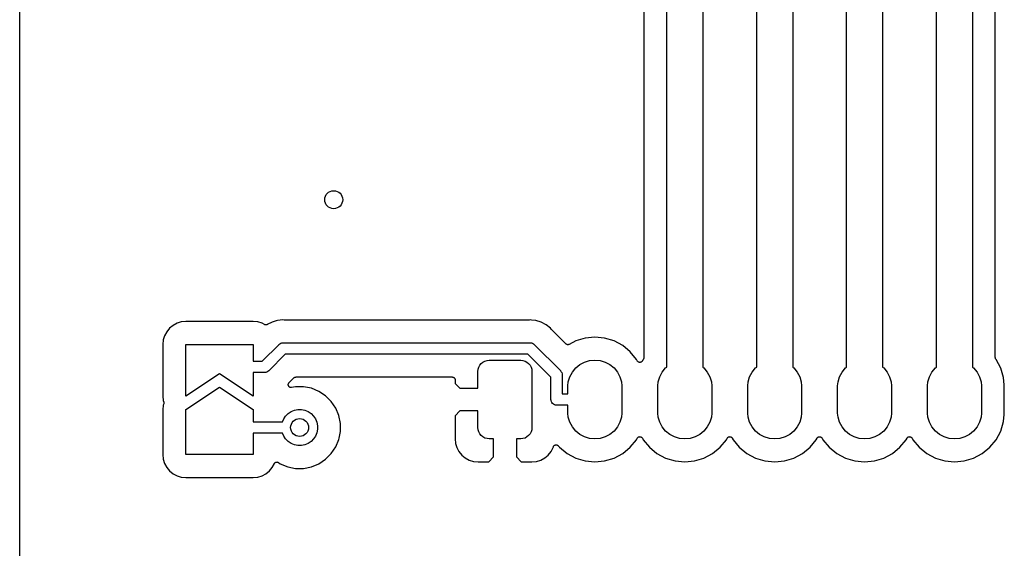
# Model space of a CAD drawing. Extents: x 1 to 139, y -76 to -1.
# Tile 18 of 51: x 1 to 23, y -49 to -37. Entities that reach past the tile are written whole.
import ezdxf

# ---------------------------------------------------------------- set-up
doc = ezdxf.new("R2010")
doc.units = 0
doc.header["$MEASUREMENT"] = 0
doc.layers.add('BLACK', color=7, linetype='CONTINUOUS')

msp = doc.modelspace()

# ---------------------------------------------------------------- linework, layer by layer
at = {"layer": 'BLACK', "linetype": 'CONTINUOUS'}
for p, q in [((0.635, -56.8778), (0.635, -6.16231)), ((15.03, -44.9971), (15.03, -31.2029)), ((15.83, -31.2029), (15.83, -44.9971)), ((17.03, -44.9971), (17.03, -31.2029)), ((17.83, -31.2029), (17.83, -44.9971)), ((19.03, -44.9971), (19.03, -31.2029)), ((19.83, -31.2029), (19.83, -44.9971)), ((21.03, -44.9971), (21.03, -31.2029)), ((21.83, -31.2029), (21.83, -44.9971)), ((14.522, -31.4179), (14.522, -44.7821)), ((22.338, -44.7821), (22.338, -31.4179)), ((4.13466, -44.0234), (4.0464, -44.0706)), ((4.23042, -43.9943), (4.13466, -44.0234)), ((4.33312, -43.9842), (4.23042, -43.9943)), ((5.82688, -43.9842), (4.33312, -43.9842)), ((5.92958, -43.9943), (5.82688, -43.9842)), ((6.02535, -44.0234), (5.92958, -43.9943)), ((6.08317, -44.0543), (6.02535, -44.0234)), ((6.24809, -43.9982), (6.14304, -44.0543)), ((6.34284, -43.9694), (6.24809, -43.9982)), ((6.36741, -43.962), (6.34284, -43.9694)), ((6.34284, -43.9694), (6.34284, -43.9694)), ((6.4915, -43.9497), (6.36741, -43.962)), ((6.51949, -43.9525), (6.4915, -43.9497)), ((6.52217, -43.9525), (6.51949, -43.9525)), ((6.52483, -43.9528), (6.52217, -43.9525)), ((6.52571, -43.9528), (6.52483, -43.9528)), ((11.959, -43.9528), (6.52571, -43.9528)), ((11.9616, -43.9525), (11.959, -43.9528)), ((11.9643, -43.9526), (11.9616, -43.9525)), ((11.9652, -43.9525), (11.9643, -43.9526)), ((11.9932, -43.9497), (11.9652, -43.9525)), ((12.0212, -43.9525), (11.9932, -43.9497)), ((12.1173, -43.962), (12.0212, -43.9525)), ((12.2366, -43.9982), (12.1173, -43.962)), ((12.3466, -44.0569), (12.2366, -43.9982)), ((3.90557, -44.2114), (3.8584, -44.2997)), ((3.96905, -44.1341), (3.90557, -44.2114)), ((4.0464, -44.0706), (3.96905, -44.1341)), ((6.08861, -44.0566), (6.08317, -44.0543)), ((6.09403, -44.0589), (6.08861, -44.0566)), ((6.09434, -44.0589), (6.09403, -44.0589)), ((6.09462, -44.0591), (6.09434, -44.0589)), ((6.10035, -44.0602), (6.09462, -44.0591)), ((6.10616, -44.0614), (6.10035, -44.0602)), ((6.10647, -44.0614), (6.10616, -44.0614)), ((6.10677, -44.0615), (6.10647, -44.0614)), ((6.11259, -44.0615), (6.10677, -44.0615)), ((6.11855, -44.0616), (6.11259, -44.0615)), ((6.11886, -44.0615), (6.11855, -44.0616)), ((6.11916, -44.0615), (6.11886, -44.0615)), ((6.12491, -44.0604), (6.11916, -44.0615)), ((6.13074, -44.0593), (6.12491, -44.0604)), ((6.13102, -44.0592), (6.13074, -44.0593)), ((6.13132, -44.0591), (6.13102, -44.0592)), ((6.13675, -44.0569), (6.13132, -44.0591)), ((6.14225, -44.0547), (6.13675, -44.0569)), ((6.14278, -44.0544), (6.14225, -44.0547)), ((6.14279, -44.0544), (6.14278, -44.0544)), ((6.1428, -44.0544), (6.14279, -44.0544)), ((6.14304, -44.0543), (6.1428, -44.0544)), ((12.443, -44.136), (12.3466, -44.0569)), ((12.4608, -44.1578), (12.443, -44.136)), ((12.4627, -44.1597), (12.4608, -44.1578)), ((12.4644, -44.1618), (12.4627, -44.1597)), ((12.465, -44.1624), (12.4644, -44.1618)), ((12.7849, -44.4823), (12.465, -44.1624)), ((3.82935, -44.3954), (3.81923, -44.4981)), ((3.8584, -44.2997), (3.82935, -44.3954)), ((6.44425, -44.4695), (6.467, -44.4626)), ((6.467, -44.4626), (6.48537, -44.4608)), ((6.48537, -44.4608), (6.48538, -44.4608)), ((6.48538, -44.4608), (6.4915, -44.4602)), ((6.4915, -44.4602), (6.49762, -44.4608)), ((6.49762, -44.4608), (11.9871, -44.4608)), ((11.9871, -44.4608), (11.9932, -44.4602)), ((11.9932, -44.4602), (11.9993, -44.4608)), ((11.9993, -44.4608), (11.9993, -44.4608)), ((11.9993, -44.4608), (12.0177, -44.4626)), ((12.0177, -44.4626), (12.0413, -44.4698)), ((13.0039, -44.4164), (12.8598, -44.4934)), ((13.2128, -44.353), (13.0039, -44.4164)), ((13.43, -44.3316), (13.2128, -44.353)), ((13.6472, -44.353), (13.43, -44.3316)), ((13.8561, -44.4164), (13.6472, -44.353)), ((14.0486, -44.5193), (13.8561, -44.4164)), ((3.81923, -44.4981), (3.81923, -45.6419)), ((4.33, -45.645), (4.33, -44.495)), ((4.33, -44.495), (5.83, -44.495)), ((5.83, -44.495), (5.83, -44.87)), ((6.03052, -44.87), (6.39878, -44.5017)), ((6.39878, -44.5017), (6.40268, -44.497)), ((6.40268, -44.497), (6.40744, -44.4931)), ((6.40744, -44.4931), (6.40745, -44.4931)), ((6.40745, -44.4931), (6.42172, -44.4814)), ((6.42172, -44.4814), (6.44343, -44.4698)), ((6.44343, -44.4698), (6.44425, -44.4695)), ((12.0413, -44.4698), (12.063, -44.4814)), ((12.063, -44.4814), (12.082, -44.497)), ((12.082, -44.497), (12.0859, -44.5018)), ((12.0859, -44.5018), (12.6618, -45.0776)), ((12.7871, -44.4841), (12.7849, -44.4823)), ((12.7891, -44.4862), (12.7871, -44.4841)), ((12.7919, -44.4881), (12.7891, -44.4862)), ((12.7945, -44.4902), (12.7919, -44.4881)), ((12.797, -44.4916), (12.7945, -44.4902)), ((12.7994, -44.4932), (12.797, -44.4916)), ((12.8025, -44.4945), (12.7994, -44.4932)), ((12.8054, -44.4961), (12.8025, -44.4945)), ((12.8082, -44.4969), (12.8054, -44.4961)), ((12.8108, -44.498), (12.8082, -44.4969)), ((12.8141, -44.4987), (12.8108, -44.498)), ((12.8173, -44.4997), (12.8141, -44.4987)), ((12.8201, -44.5), (12.8173, -44.4997)), ((12.8229, -44.5006), (12.8201, -44.5)), ((12.8263, -44.5006), (12.8229, -44.5006)), ((12.8296, -44.5009), (12.8263, -44.5006)), ((12.8325, -44.5007), (12.8296, -44.5009)), ((12.8353, -44.5007), (12.8325, -44.5007)), ((12.8386, -44.5001), (12.8353, -44.5007)), ((12.842, -44.4998), (12.8386, -44.5001)), ((12.8447, -44.499), (12.842, -44.4998)), ((12.8475, -44.4984), (12.8447, -44.499)), ((12.8506, -44.4972), (12.8475, -44.4984)), ((12.8538, -44.4962), (12.8506, -44.4972)), ((12.8563, -44.4949), (12.8538, -44.4962)), ((12.859, -44.4939), (12.8563, -44.4949)), ((12.8598, -44.4934), (12.859, -44.4939)), ((14.2173, -44.6577), (14.0486, -44.5193)), ((14.3557, -44.8264), (14.2173, -44.6577)), ((5.83, -44.87), (6.03052, -44.87)), ((6.54328, -44.7108), (6.17503, -45.079)), ((11.9414, -44.7108), (6.54328, -44.7108)), ((10.9032, -44.9182), (10.9411, -44.8871)), ((10.9411, -44.8871), (10.9843, -44.864)), ((10.9843, -44.864), (11.0312, -44.8498)), ((11.0312, -44.8498), (11.08, -44.845)), ((11.08, -44.845), (11.78, -44.845)), ((11.78, -44.845), (11.8288, -44.8498)), ((11.8288, -44.8498), (11.8757, -44.864)), ((11.8757, -44.864), (11.9189, -44.8871)), ((11.9189, -44.8871), (11.9568, -44.9182)), ((12.4527, -45.2221), (11.9414, -44.7108)), ((13.095, -44.9437), (13.1993, -44.888)), ((13.1993, -44.888), (13.3124, -44.8537)), ((13.3124, -44.8537), (13.43, -44.8421)), ((13.43, -44.8421), (13.5476, -44.8537)), ((13.5476, -44.8537), (13.6607, -44.888)), ((13.6607, -44.888), (13.765, -44.9437)), ((14.374, -44.8606), (14.3557, -44.8264)), ((14.3774, -44.8657), (14.374, -44.8606)), ((14.3807, -44.8707), (14.3774, -44.8657)), ((14.3808, -44.8708), (14.3807, -44.8707)), ((14.3809, -44.8709), (14.3808, -44.8708)), ((14.3853, -44.8754), (14.3809, -44.8709)), ((14.3894, -44.8795), (14.3853, -44.8754)), ((14.3895, -44.8796), (14.3894, -44.8795)), ((14.3896, -44.8797), (14.3895, -44.8796)), ((14.3947, -44.8831), (14.3896, -44.8797)), ((14.3997, -44.8865), (14.3947, -44.8831)), ((14.3998, -44.8865), (14.3997, -44.8865)), ((14.3999, -44.8866), (14.3998, -44.8865)), ((14.4055, -44.889), (14.3999, -44.8866)), ((14.4111, -44.8913), (14.4055, -44.889)), ((14.4112, -44.8913), (14.4111, -44.8913)), ((14.4114, -44.8914), (14.4112, -44.8913)), ((14.4173, -44.8926), (14.4114, -44.8914)), ((14.4232, -44.8938), (14.4173, -44.8926)), ((14.4234, -44.8938), (14.4232, -44.8938)), ((14.4235, -44.8939), (14.4234, -44.8938)), ((14.4296, -44.8939), (14.4235, -44.8939)), ((14.4356, -44.894), (14.4296, -44.8939)), ((14.4358, -44.8939), (14.4356, -44.894)), ((14.4359, -44.8939), (14.4358, -44.8939)), ((14.4418, -44.8928), (14.4359, -44.8939)), ((14.4478, -44.8917), (14.4418, -44.8928)), ((14.4479, -44.8916), (14.4478, -44.8917)), ((14.4481, -44.8916), (14.4479, -44.8916)), ((14.4537, -44.8893), (14.4481, -44.8916)), ((14.4593, -44.887), (14.4537, -44.8893)), ((14.4594, -44.887), (14.4593, -44.887)), ((14.4595, -44.8869), (14.4594, -44.887)), ((14.4646, -44.8836), (14.4595, -44.8869)), ((14.4697, -44.8803), (14.4646, -44.8836)), ((14.4698, -44.8802), (14.4697, -44.8803)), ((14.4699, -44.8801), (14.4698, -44.8802)), ((14.4743, -44.8758), (14.4699, -44.8801)), ((14.4786, -44.8716), (14.4743, -44.8758)), ((14.4787, -44.8714), (14.4786, -44.8715)), ((14.4786, -44.8715), (14.4786, -44.8716)), ((14.4822, -44.8663), (14.4787, -44.8714)), ((14.4856, -44.8614), (14.4822, -44.8663)), ((14.4857, -44.8612), (14.4856, -44.8614)), ((14.486, -44.8606), (14.4857, -44.8612)), ((14.4857, -44.8612), (14.4857, -44.8612)), ((14.4857, -44.8612), (14.4857, -44.8612)), ((14.5043, -44.8265), (14.486, -44.8606)), ((14.5076, -44.8224), (14.5043, -44.8265)), ((14.5091, -44.8201), (14.5076, -44.8224)), ((14.5109, -44.818), (14.5091, -44.8201)), ((14.5126, -44.815), (14.5109, -44.818)), ((14.5145, -44.8121), (14.5126, -44.815)), ((14.5155, -44.8096), (14.5145, -44.8121)), ((14.5169, -44.8071), (14.5155, -44.8096)), ((14.5179, -44.8039), (14.5169, -44.8071)), ((14.5192, -44.8007), (14.5179, -44.8039)), ((14.5198, -44.798), (14.5192, -44.8007)), ((14.5206, -44.7953), (14.5198, -44.798)), ((14.521, -44.7919), (14.5206, -44.7953)), ((14.5217, -44.7885), (14.521, -44.7919)), ((14.522, -44.783), (14.5217, -44.7858)), ((14.5217, -44.7858), (14.5217, -44.7885)), ((14.522, -44.7821), (14.522, -44.783)), ((22.3383, -44.7849), (22.338, -44.7821)), ((22.3382, -44.7876), (22.3383, -44.7849)), ((22.3389, -44.791), (22.3382, -44.7876)), ((22.3392, -44.7945), (22.3389, -44.791)), ((22.34, -44.7971), (22.3392, -44.7945)), ((22.3405, -44.7998), (22.34, -44.7971)), ((22.3418, -44.803), (22.3405, -44.7998)), ((22.3428, -44.8063), (22.3418, -44.803)), ((22.3441, -44.8088), (22.3428, -44.8063)), ((22.3451, -44.8113), (22.3441, -44.8088)), ((22.347, -44.8142), (22.3451, -44.8113)), ((22.3486, -44.8173), (22.347, -44.8142)), ((22.3504, -44.8194), (22.3486, -44.8173)), ((22.3519, -44.8217), (22.3504, -44.8194)), ((22.3524, -44.8224), (22.3519, -44.8217)), ((22.3557, -44.8265), (22.3524, -44.8224)), ((22.4586, -45.0189), (22.3557, -44.8265)), ((6.07618, -45.12), (5.83, -45.12)), ((5.83, -45.12), (5.83, -45.645)), ((6.0823, -45.1206), (6.07618, -45.12)), ((6.08842, -45.12), (6.0823, -45.1206)), ((6.08843, -45.12), (6.08842, -45.12)), ((6.1068, -45.1182), (6.08843, -45.12)), ((6.13037, -45.111), (6.1068, -45.1182)), ((6.15208, -45.0994), (6.13037, -45.111)), ((6.17111, -45.0838), (6.15208, -45.0994)), ((6.17503, -45.079), (6.17111, -45.0838)), ((10.83, -45.095), (10.8348, -45.0462)), ((10.83, -45.466), (10.83, -45.095)), ((10.8348, -45.0462), (10.849, -44.9993)), ((10.849, -44.9993), (10.8721, -44.9561)), ((10.8721, -44.9561), (10.9032, -44.9182)), ((11.9568, -44.9182), (11.9879, -44.9561)), ((11.9879, -44.9561), (12.011, -44.9993)), ((12.011, -44.9993), (12.0252, -45.0462)), ((12.0252, -45.0462), (12.03, -45.095)), ((12.03, -45.095), (12.03, -46.345)), ((12.6618, -45.0776), (12.6665, -45.0815)), ((12.6665, -45.0815), (12.6704, -45.0862)), ((12.6704, -45.0862), (12.6821, -45.1005)), ((12.6821, -45.1005), (12.6925, -45.12)), ((12.6925, -45.12), (12.6937, -45.1222)), ((12.873, -45.2143), (12.9287, -45.11)), ((12.9287, -45.11), (13.0037, -45.0187)), ((13.0037, -45.0187), (13.095, -44.9437)), ((13.765, -44.9437), (13.8563, -45.0187)), ((13.8563, -45.0187), (13.9313, -45.11)), ((13.9313, -45.11), (13.987, -45.2143)), ((14.873, -45.2143), (14.9287, -45.11)), ((14.9287, -45.11), (15.0037, -45.0187)), ((15.0037, -45.0187), (15.03, -44.9971)), ((15.83, -44.9971), (15.8563, -45.0187)), ((15.8563, -45.0187), (15.9313, -45.11)), ((15.9313, -45.11), (15.987, -45.2143)), ((16.873, -45.2143), (16.9287, -45.11)), ((16.9287, -45.11), (17.0037, -45.0187)), ((17.0037, -45.0187), (17.03, -44.9971)), ((17.83, -44.9971), (17.8563, -45.0187)), ((17.8563, -45.0187), (17.9313, -45.11)), ((17.9313, -45.11), (17.987, -45.2143)), ((18.873, -45.2143), (18.9287, -45.11)), ((18.9287, -45.11), (19.0037, -45.0187)), ((19.0037, -45.0187), (19.03, -44.9971)), ((19.83, -44.9971), (19.8563, -45.0187)), ((19.8563, -45.0187), (19.9313, -45.11)), ((19.9313, -45.11), (19.987, -45.2143)), ((20.873, -45.2143), (20.9287, -45.11)), ((20.9287, -45.11), (21.0037, -45.0187)), ((21.0037, -45.0187), (21.03, -44.9971)), ((21.83, -44.9971), (21.8563, -45.0187)), ((21.8563, -45.0187), (21.9313, -45.11)), ((21.9313, -45.11), (21.987, -45.2143)), ((22.522, -45.2278), (22.4586, -45.0189)), ((5.08, -45.145), (4.33, -45.645)), ((5.83, -45.645), (5.08, -45.145)), ((6.62772, -45.3448), (6.7351, -45.2374)), ((6.7351, -45.2374), (6.73525, -45.2372)), ((6.73525, -45.2372), (6.73525, -45.2372)), ((6.73525, -45.2372), (6.73526, -45.2372)), ((6.73526, -45.2372), (6.73573, -45.2368)), ((6.73573, -45.2368), (6.74034, -45.2331)), ((6.74034, -45.2331), (6.74486, -45.2294)), ((6.74486, -45.2294), (6.74515, -45.2293)), ((6.74515, -45.2293), (6.74541, -45.229)), ((6.74541, -45.229), (6.75061, -45.2264)), ((6.75061, -45.2264), (6.7558, -45.2236)), ((6.7558, -45.2236), (6.75612, -45.2235)), ((6.75612, -45.2235), (6.75642, -45.2233)), ((6.75642, -45.2233), (6.76205, -45.2217)), ((6.76205, -45.2217), (6.76767, -45.22)), ((6.76767, -45.22), (6.768, -45.22)), ((6.768, -45.22), (6.76832, -45.2199)), ((6.76832, -45.2199), (6.7742, -45.2194)), ((6.7742, -45.2194), (6.78, -45.2188)), ((6.78, -45.2188), (10.258, -45.2188)), ((10.258, -45.2188), (10.2589, -45.2188)), ((10.2589, -45.2188), (10.2647, -45.2195)), ((10.2647, -45.2195), (10.2704, -45.22)), ((10.2704, -45.22), (10.2708, -45.2201)), ((10.2708, -45.2201), (10.2712, -45.2202)), ((10.2712, -45.2202), (10.2767, -45.2219)), ((10.2767, -45.2219), (10.2823, -45.2236)), ((10.2823, -45.2236), (10.2826, -45.2238)), ((10.2826, -45.2238), (10.283, -45.2239)), ((10.283, -45.2239), (10.2881, -45.2267)), ((10.2881, -45.2267), (10.2932, -45.2295)), ((10.2932, -45.2295), (10.2935, -45.2297)), ((10.2935, -45.2297), (10.2938, -45.2299)), ((10.2938, -45.2299), (10.2983, -45.2336)), ((10.2983, -45.2336), (10.3028, -45.2373)), ((10.3028, -45.2373), (10.303, -45.2376)), ((10.303, -45.2376), (10.3033, -45.2379)), ((10.3033, -45.2379), (10.307, -45.2424)), ((10.307, -45.2424), (10.3107, -45.2469)), ((10.3107, -45.2469), (10.3109, -45.2472)), ((10.3109, -45.2472), (10.3111, -45.2475)), ((10.3111, -45.2475), (10.3138, -45.2527)), ((10.3138, -45.2527), (10.3166, -45.2578)), ((10.3166, -45.2578), (10.3167, -45.2582)), ((10.3167, -45.2582), (10.3168, -45.2585)), ((10.3168, -45.2585), (10.3185, -45.264)), ((10.3185, -45.264), (10.3202, -45.2696)), ((10.3202, -45.2696), (10.3202, -45.27)), ((10.3202, -45.27), (10.3203, -45.2704)), ((10.3203, -45.2704), (10.3209, -45.2762)), ((10.3209, -45.2762), (10.3215, -45.282)), ((10.3215, -45.282), (10.3219, -45.3602)), ((12.4527, -45.7139), (12.4527, -45.2221)), ((12.6937, -45.1222), (12.7009, -45.1458)), ((12.7009, -45.1458), (12.7027, -45.1642)), ((12.7027, -45.1642), (12.7027, -45.1642)), ((12.7027, -45.1642), (12.7033, -45.1703)), ((12.7033, -45.1703), (12.7027, -45.1764)), ((12.7027, -45.1764), (12.7027, -45.595)), ((12.83, -45.4155), (12.8387, -45.3274)), ((12.8387, -45.3274), (12.873, -45.2143)), ((13.987, -45.2143), (14.0213, -45.3274)), ((14.0213, -45.3274), (14.03, -45.4155)), ((14.83, -45.4155), (14.8387, -45.3274)), ((14.8387, -45.3274), (14.873, -45.2143)), ((15.987, -45.2143), (16.0213, -45.3274)), ((16.0213, -45.3274), (16.03, -45.4155)), ((16.83, -45.4155), (16.8387, -45.3274)), ((16.8387, -45.3274), (16.873, -45.2143)), ((17.987, -45.2143), (18.0213, -45.3274)), ((18.0213, -45.3274), (18.03, -45.4155)), ((18.83, -45.4155), (18.8387, -45.3274)), ((18.8387, -45.3274), (18.873, -45.2143)), ((19.987, -45.2143), (20.0213, -45.3274)), ((20.0213, -45.3274), (20.03, -45.4155)), ((20.83, -45.4155), (20.8387, -45.3274)), ((20.8387, -45.3274), (20.873, -45.2143)), ((21.987, -45.2143), (22.0213, -45.3274)), ((22.0213, -45.3274), (22.03, -45.4155)), ((22.538, -45.3906), (22.522, -45.2278)), ((4.33, -45.945), (5.08, -45.445)), ((5.08, -45.445), (5.83, -45.945)), ((6.60912, -45.3893), (6.60976, -45.3832)), ((6.60913, -45.3894), (6.60912, -45.3893)), ((6.60912, -45.3895), (6.60913, -45.3894)), ((6.60973, -45.3959), (6.60912, -45.3895)), ((6.61026, -45.4016), (6.60973, -45.3959)), ((6.60976, -45.3832), (6.61038, -45.3771)), ((6.61028, -45.4017), (6.61026, -45.4016)), ((6.61029, -45.4018), (6.61028, -45.4017)), ((6.61204, -45.4076), (6.61029, -45.4018)), ((6.61038, -45.3771), (6.6104, -45.377)), ((6.6104, -45.377), (6.61041, -45.377)), ((6.61041, -45.377), (6.61225, -45.371)), ((6.61377, -45.4135), (6.61204, -45.4076)), ((6.61225, -45.371), (6.614, -45.3653)), ((6.61381, -45.4136), (6.61377, -45.4135)), ((6.61383, -45.4137), (6.61381, -45.4136)), ((6.61668, -45.4191), (6.61383, -45.4137)), ((6.614, -45.3653), (6.61404, -45.3652)), ((6.61404, -45.3652), (6.61406, -45.3651)), ((6.61406, -45.3651), (6.6169, -45.3599)), ((6.61952, -45.4245), (6.61668, -45.4191)), ((6.6169, -45.3599), (6.61985, -45.3544)), ((6.61957, -45.4246), (6.61952, -45.4245)), ((6.61961, -45.4246), (6.61957, -45.4246)), ((6.62334, -45.4292), (6.61961, -45.4246)), ((6.61985, -45.3544), (6.61991, -45.3543)), ((6.61991, -45.3543), (6.61995, -45.3542)), ((6.61995, -45.3542), (6.6237, -45.3497)), ((6.62729, -45.4341), (6.62334, -45.4292)), ((6.6237, -45.3497), (6.62772, -45.3448)), ((6.62736, -45.4342), (6.62729, -45.4341)), ((6.62741, -45.4343), (6.62736, -45.4342)), ((6.63201, -45.4381), (6.62741, -45.4343)), ((6.63679, -45.4421), (6.63201, -45.4381)), ((6.63687, -45.4421), (6.63679, -45.4421)), ((6.63693, -45.4422), (6.63687, -45.4421)), ((6.64228, -45.4451), (6.63693, -45.4422)), ((6.64766, -45.4481), (6.64228, -45.4451)), ((6.64774, -45.4481), (6.64766, -45.4481)), ((6.64781, -45.4481), (6.64774, -45.4481)), ((6.65362, -45.4499), (6.64781, -45.4481)), ((6.65947, -45.4518), (6.65362, -45.4499)), ((6.65956, -45.4518), (6.65947, -45.4518)), ((6.65964, -45.4518), (6.65956, -45.4518)), ((6.6659, -45.4525), (6.65964, -45.4518)), ((6.67179, -45.4532), (6.6659, -45.4525)), ((6.67187, -45.4532), (6.67179, -45.4532)), ((6.67196, -45.4532), (6.67187, -45.4532)), ((6.67813, -45.4526), (6.67196, -45.4532)), ((6.68414, -45.4521), (6.67813, -45.4526)), ((6.6843, -45.4521), (6.68414, -45.4521)), ((6.68431, -45.4521), (6.6843, -45.4521)), ((6.6843, -45.4521), (6.6843, -45.4521)), ((6.68501, -45.452), (6.68431, -45.4521)), ((6.77277, -45.4345), (6.68501, -45.452)), ((6.95163, -45.4345), (6.77277, -45.4345)), ((7.12706, -45.4694), (6.95163, -45.4345)), ((7.2923, -45.5378), (7.12706, -45.4694)), ((7.44102, -45.6372), (7.2923, -45.5378)), ((10.3219, -45.3602), (10.4277, -45.466)), ((10.4277, -45.466), (10.83, -45.466)), ((12.83, -45.595), (12.83, -45.4155)), ((14.03, -45.4155), (14.03, -46.0245)), ((14.83, -46.0245), (14.83, -45.4155)), ((16.03, -45.4155), (16.03, -46.0245)), ((16.83, -46.0245), (16.83, -45.4155)), ((18.03, -45.4155), (18.03, -46.0245)), ((18.83, -46.0245), (18.83, -45.4155)), ((20.03, -45.4155), (20.03, -46.0245)), ((20.83, -46.0245), (20.83, -45.4155)), ((22.03, -45.4155), (22.03, -46.0245)), ((22.538, -46.0494), (22.538, -45.3906)), ((3.81923, -45.6419), (3.82924, -45.744)), ((3.82924, -45.744), (3.83908, -45.7766)), ((3.83908, -45.7766), (3.83933, -45.7775)), ((7.56749, -45.7637), (7.44102, -45.6372)), ((7.66686, -45.9124), (7.56749, -45.7637)), ((12.4521, -45.72), (12.4527, -45.7139)), ((12.4545, -45.7445), (12.4521, -45.72)), ((12.4617, -45.7681), (12.4545, -45.7445)), ((12.4733, -45.7898), (12.4617, -45.7681)), ((12.7027, -45.595), (12.83, -45.595)), ((3.82935, -45.8454), (3.81923, -45.9481)), ((3.81923, -45.9481), (3.81923, -46.9419)), ((3.83906, -45.8134), (3.82935, -45.8454)), ((3.8402, -45.8077), (3.83906, -45.8134)), ((3.83933, -45.7775), (3.84037, -45.7831)), ((3.8414, -45.802), (3.8402, -45.8077)), ((3.84037, -45.7831), (3.8415, -45.7889)), ((3.84141, -45.8016), (3.8414, -45.802)), ((3.84148, -45.8012), (3.84141, -45.8016)), ((3.84149, -45.7954), (3.84148, -45.8012)), ((3.84157, -45.7896), (3.84149, -45.7954)), ((3.8415, -45.7889), (3.8415, -45.7893)), ((3.8415, -45.7893), (3.84157, -45.7896)), ((4.33, -46.945), (4.33, -45.945)), ((5.83, -45.945), (5.83, -46.2175)), ((6.60722, -46.0318), (6.67273, -45.988)), ((6.67273, -45.988), (6.74552, -45.9579)), ((6.74552, -45.9579), (6.8228, -45.9425)), ((6.8228, -45.9425), (6.9016, -45.9425)), ((6.9016, -45.9425), (6.97888, -45.9579)), ((6.97888, -45.9579), (7.05167, -45.988)), ((7.05167, -45.988), (7.11719, -46.0318)), ((7.73531, -46.0776), (7.66686, -45.9124)), ((10.4277, -45.974), (10.3219, -46.0798)), ((10.83, -45.974), (10.4277, -45.974)), ((10.83, -46.345), (10.83, -45.974)), ((12.4889, -45.8088), (12.4733, -45.7898)), ((12.5079, -45.8244), (12.4889, -45.8088)), ((12.5296, -45.836), (12.5079, -45.8244)), ((12.5532, -45.8432), (12.5296, -45.836)), ((12.5716, -45.845), (12.5532, -45.8432)), ((12.5777, -45.8456), (12.5716, -45.845)), ((12.5716, -45.845), (12.5716, -45.845)), ((12.5838, -45.845), (12.5777, -45.8456)), ((12.83, -45.845), (12.5838, -45.845)), ((12.83, -46.0245), (12.83, -45.845)), ((6.48102, -46.2175), (6.50772, -46.153)), ((6.50772, -46.153), (6.5515, -46.0875)), ((6.5515, -46.0875), (6.60722, -46.0318)), ((7.11719, -46.0318), (7.1729, -46.0875)), ((7.1729, -46.0875), (7.21667, -46.153)), ((7.21667, -46.153), (7.24683, -46.2258)), ((7.7702, -46.2531), (7.73531, -46.0776)), ((10.3219, -46.0798), (10.3193, -46.592)), ((12.8387, -46.1126), (12.83, -46.0245)), ((12.873, -46.2257), (12.8387, -46.1126)), ((14.0213, -46.1126), (13.987, -46.2257)), ((14.03, -46.0245), (14.0213, -46.1126)), ((14.8387, -46.1126), (14.83, -46.0245)), ((14.873, -46.2257), (14.8387, -46.1126)), ((16.0213, -46.1126), (15.987, -46.2257)), ((16.03, -46.0245), (16.0213, -46.1126)), ((16.8387, -46.1126), (16.83, -46.0245)), ((16.873, -46.2257), (16.8387, -46.1126)), ((18.0213, -46.1126), (17.987, -46.2257)), ((18.03, -46.0245), (18.0213, -46.1126)), ((18.8387, -46.1126), (18.83, -46.0245)), ((18.873, -46.2257), (18.8387, -46.1126)), ((20.0213, -46.1126), (19.987, -46.2257)), ((20.03, -46.0245), (20.0213, -46.1126)), ((20.8387, -46.1126), (20.83, -46.0245)), ((20.873, -46.2257), (20.8387, -46.1126)), ((22.0213, -46.1126), (21.987, -46.2257)), ((22.03, -46.0245), (22.0213, -46.1126)), ((22.4586, -46.4211), (22.522, -46.2122)), ((22.522, -46.2122), (22.538, -46.0494)), ((5.83, -46.2175), (6.48102, -46.2175)), ((7.24683, -46.2258), (7.2622, -46.3031)), ((7.2622, -46.3819), (7.24683, -46.4592)), ((7.2622, -46.3031), (7.2622, -46.3819)), ((7.74023, -46.5826), (7.7702, -46.4319)), ((7.7702, -46.4319), (7.7702, -46.2531)), ((10.8348, -46.3938), (10.83, -46.345)), ((10.849, -46.4407), (10.8348, -46.3938)), ((12.0252, -46.3938), (12.011, -46.4407)), ((12.03, -46.345), (12.0252, -46.3938)), ((12.9287, -46.33), (12.873, -46.2257)), ((13.0037, -46.4213), (12.9287, -46.33)), ((13.095, -46.4963), (13.0037, -46.4213)), ((13.8563, -46.4213), (13.765, -46.4963)), ((13.9313, -46.33), (13.8563, -46.4213)), ((13.987, -46.2257), (13.9313, -46.33)), ((14.9287, -46.33), (14.873, -46.2257)), ((15.0037, -46.4213), (14.9287, -46.33)), ((15.095, -46.4963), (15.0037, -46.4213)), ((15.8563, -46.4213), (15.765, -46.4963)), ((15.9313, -46.33), (15.8563, -46.4213)), ((15.987, -46.2257), (15.9313, -46.33)), ((16.9287, -46.33), (16.873, -46.2257)), ((17.0037, -46.4213), (16.9287, -46.33)), ((17.095, -46.4963), (17.0037, -46.4213)), ((17.8563, -46.4213), (17.765, -46.4963)), ((17.9313, -46.33), (17.8563, -46.4213)), ((17.987, -46.2257), (17.9313, -46.33)), ((18.9287, -46.33), (18.873, -46.2257)), ((19.0037, -46.4213), (18.9287, -46.33)), ((19.095, -46.4963), (19.0037, -46.4213)), ((19.8563, -46.4213), (19.765, -46.4963)), ((19.9313, -46.33), (19.8563, -46.4213)), ((19.987, -46.2257), (19.9313, -46.33)), ((20.9287, -46.33), (20.873, -46.2257)), ((21.0037, -46.4213), (20.9287, -46.33)), ((21.095, -46.4963), (21.0037, -46.4213)), ((21.8563, -46.4213), (21.765, -46.4963)), ((21.9313, -46.33), (21.8563, -46.4213)), ((21.987, -46.2257), (21.9313, -46.33)), ((22.3557, -46.6136), (22.4586, -46.4211)), ((6.48102, -46.4675), (5.83, -46.4675)), ((5.83, -46.4675), (5.83, -46.945)), ((6.50772, -46.532), (6.48102, -46.4675)), ((6.5515, -46.5975), (6.50772, -46.532)), ((6.60722, -46.6532), (6.5515, -46.5975)), ((6.67273, -46.697), (6.60722, -46.6532)), ((7.11719, -46.6532), (7.05167, -46.697)), ((7.1729, -46.5975), (7.11719, -46.6532)), ((7.21667, -46.532), (7.1729, -46.5975)), ((7.24683, -46.4592), (7.21667, -46.532)), ((7.66686, -46.7726), (7.73531, -46.6074)), ((7.73531, -46.6074), (7.74023, -46.5826)), ((7.74023, -46.5826), (7.74023, -46.5826)), ((10.3193, -46.592), (10.3293, -46.6946)), ((10.8721, -46.4839), (10.849, -46.4407)), ((10.9032, -46.5218), (10.8721, -46.4839)), ((10.9411, -46.5529), (10.9032, -46.5218)), ((10.9843, -46.576), (10.9411, -46.5529)), ((11.0312, -46.5902), (10.9843, -46.576)), ((11.08, -46.595), (11.0312, -46.5902)), ((11.176, -46.595), (11.08, -46.595)), ((11.176, -46.9973), (11.176, -46.595)), ((11.78, -46.595), (11.684, -46.595)), ((11.684, -46.595), (11.684, -46.9973)), ((11.8288, -46.5902), (11.78, -46.595)), ((11.8757, -46.576), (11.8288, -46.5902)), ((11.9189, -46.5529), (11.8757, -46.576)), ((11.9568, -46.5218), (11.9189, -46.5529)), ((11.9879, -46.4839), (11.9568, -46.5218)), ((12.011, -46.4407), (11.9879, -46.4839)), ((13.1993, -46.552), (13.095, -46.4963)), ((13.3124, -46.5863), (13.1993, -46.552)), ((13.43, -46.5979), (13.3124, -46.5863)), ((13.5476, -46.5863), (13.43, -46.5979)), ((13.6607, -46.552), (13.5476, -46.5863)), ((13.765, -46.4963), (13.6607, -46.552)), ((14.2173, -46.7823), (14.3557, -46.6136)), ((14.3557, -46.6136), (14.374, -46.5794)), ((14.374, -46.5794), (14.3743, -46.5788)), ((14.3743, -46.5788), (14.3744, -46.5786)), ((14.3743, -46.5788), (14.3743, -46.5788)), ((14.3743, -46.5788), (14.3743, -46.5788)), ((14.3744, -46.5786), (14.3778, -46.5737)), ((14.3778, -46.5737), (14.3813, -46.5686)), ((14.3813, -46.5686), (14.3814, -46.5685)), ((14.3814, -46.5684), (14.3857, -46.5643)), ((14.3814, -46.5685), (14.3814, -46.5684)), ((14.3857, -46.5643), (14.3901, -46.5599)), ((14.3901, -46.5599), (14.3902, -46.5598)), ((14.3902, -46.5598), (14.3903, -46.5597)), ((14.3903, -46.5597), (14.3954, -46.5564)), ((14.3954, -46.5564), (14.4005, -46.5531)), ((14.4005, -46.5531), (14.4006, -46.553)), ((14.4006, -46.553), (14.4007, -46.553)), ((14.4007, -46.553), (14.4064, -46.5507)), ((14.4064, -46.5507), (14.4119, -46.5484)), ((14.4119, -46.5484), (14.4121, -46.5484)), ((14.4121, -46.5484), (14.4122, -46.5483)), ((14.4122, -46.5483), (14.4181, -46.5472)), ((14.4181, -46.5472), (14.4241, -46.5461)), ((14.4241, -46.5461), (14.4242, -46.5461)), ((14.4242, -46.5461), (14.4244, -46.546)), ((14.4244, -46.546), (14.4303, -46.5461)), ((14.4303, -46.5461), (14.4365, -46.5461)), ((14.4365, -46.5461), (14.4366, -46.5462)), ((14.4366, -46.5462), (14.4368, -46.5462)), ((14.4368, -46.5462), (14.4425, -46.5473)), ((14.4425, -46.5473), (14.4486, -46.5486)), ((14.4486, -46.5486), (14.4488, -46.5486)), ((14.4488, -46.5486), (14.4489, -46.5487)), ((14.4489, -46.5487), (14.4543, -46.551)), ((14.4543, -46.551), (14.4601, -46.5534)), ((14.4601, -46.5534), (14.4602, -46.5535)), ((14.4602, -46.5535), (14.4603, -46.5535)), ((14.4603, -46.5535), (14.4652, -46.5568)), ((14.4652, -46.5568), (14.4704, -46.5603)), ((14.4704, -46.5603), (14.4705, -46.5604)), ((14.4705, -46.5604), (14.4706, -46.5605)), ((14.4706, -46.5605), (14.4747, -46.5646)), ((14.4747, -46.5646), (14.4791, -46.5691)), ((14.4791, -46.5691), (14.4792, -46.5692)), ((14.4792, -46.5692), (14.4793, -46.5693)), ((14.4793, -46.5693), (14.4825, -46.5742)), ((14.4825, -46.5742), (14.486, -46.5794)), ((14.486, -46.5794), (14.5043, -46.6136)), ((14.5043, -46.6136), (14.6427, -46.7823)), ((15.1993, -46.552), (15.095, -46.4963)), ((15.3124, -46.5863), (15.1993, -46.552)), ((15.43, -46.5979), (15.3124, -46.5863)), ((15.5476, -46.5863), (15.43, -46.5979)), ((15.6607, -46.552), (15.5476, -46.5863)), ((15.765, -46.4963), (15.6607, -46.552)), ((16.2173, -46.7823), (16.3557, -46.6136)), ((16.3557, -46.6136), (16.374, -46.5794)), ((16.374, -46.5794), (16.3743, -46.5788)), ((16.3743, -46.5788), (16.3744, -46.5786)), ((16.3743, -46.5788), (16.3743, -46.5788)), ((16.3743, -46.5788), (16.3743, -46.5788)), ((16.3744, -46.5786), (16.3778, -46.5737)), ((16.3778, -46.5737), (16.3813, -46.5686)), ((16.3813, -46.5686), (16.3814, -46.5685)), ((16.3814, -46.5684), (16.3857, -46.5643)), ((16.3814, -46.5685), (16.3814, -46.5684)), ((16.3857, -46.5643), (16.3901, -46.5599)), ((16.3901, -46.5599), (16.3902, -46.5598)), ((16.3902, -46.5598), (16.3903, -46.5597)), ((16.3903, -46.5597), (16.3954, -46.5564)), ((16.3954, -46.5564), (16.4005, -46.5531)), ((16.4005, -46.5531), (16.4006, -46.553)), ((16.4006, -46.553), (16.4007, -46.553)), ((16.4007, -46.553), (16.4064, -46.5507)), ((16.4064, -46.5507), (16.4119, -46.5484)), ((16.4119, -46.5484), (16.4121, -46.5484)), ((16.4121, -46.5484), (16.4122, -46.5483)), ((16.4122, -46.5483), (16.4181, -46.5472)), ((16.4181, -46.5472), (16.4241, -46.5461)), ((16.4241, -46.5461), (16.4242, -46.5461)), ((16.4242, -46.5461), (16.4244, -46.546)), ((16.4244, -46.546), (16.4303, -46.5461)), ((16.4303, -46.5461), (16.4365, -46.5461)), ((16.4365, -46.5461), (16.4366, -46.5462)), ((16.4366, -46.5462), (16.4368, -46.5462)), ((16.4368, -46.5462), (16.4425, -46.5473)), ((16.4425, -46.5473), (16.4486, -46.5486)), ((16.4486, -46.5486), (16.4488, -46.5486)), ((16.4488, -46.5486), (16.4489, -46.5487)), ((16.4489, -46.5487), (16.4543, -46.551)), ((16.4543, -46.551), (16.4601, -46.5534)), ((16.4601, -46.5534), (16.4602, -46.5535)), ((16.4602, -46.5535), (16.4603, -46.5535)), ((16.4603, -46.5535), (16.4652, -46.5568)), ((16.4652, -46.5568), (16.4704, -46.5603)), ((16.4704, -46.5603), (16.4705, -46.5604)), ((16.4705, -46.5604), (16.4706, -46.5605)), ((16.4706, -46.5605), (16.4747, -46.5646)), ((16.4747, -46.5646), (16.4791, -46.5691)), ((16.4791, -46.5691), (16.4792, -46.5692)), ((16.4792, -46.5692), (16.4793, -46.5693)), ((16.4793, -46.5693), (16.4825, -46.5742)), ((16.4825, -46.5742), (16.486, -46.5794)), ((16.486, -46.5794), (16.5043, -46.6136)), ((16.5043, -46.6136), (16.6427, -46.7823)), ((17.1993, -46.552), (17.095, -46.4963)), ((17.3124, -46.5863), (17.1993, -46.552)), ((17.43, -46.5979), (17.3124, -46.5863)), ((17.5476, -46.5863), (17.43, -46.5979)), ((17.6607, -46.552), (17.5476, -46.5863)), ((17.765, -46.4963), (17.6607, -46.552)), ((18.2173, -46.7823), (18.3557, -46.6136)), ((18.3557, -46.6136), (18.374, -46.5794)), ((18.374, -46.5794), (18.3743, -46.5788)), ((18.3743, -46.5788), (18.3744, -46.5786)), ((18.3743, -46.5788), (18.3743, -46.5788)), ((18.3743, -46.5788), (18.3743, -46.5788)), ((18.3744, -46.5786), (18.3778, -46.5737)), ((18.3778, -46.5737), (18.3813, -46.5686)), ((18.3813, -46.5686), (18.3814, -46.5685)), ((18.3814, -46.5684), (18.3857, -46.5643)), ((18.3814, -46.5685), (18.3814, -46.5684)), ((18.3857, -46.5643), (18.3901, -46.5599)), ((18.3901, -46.5599), (18.3902, -46.5598)), ((18.3902, -46.5598), (18.3903, -46.5597)), ((18.3903, -46.5597), (18.3954, -46.5564)), ((18.3954, -46.5564), (18.4005, -46.5531)), ((18.4005, -46.5531), (18.4006, -46.553)), ((18.4006, -46.553), (18.4007, -46.553)), ((18.4007, -46.553), (18.4064, -46.5507)), ((18.4064, -46.5507), (18.4119, -46.5484)), ((18.4119, -46.5484), (18.4121, -46.5484)), ((18.4121, -46.5484), (18.4122, -46.5483)), ((18.4122, -46.5483), (18.4181, -46.5472)), ((18.4181, -46.5472), (18.4241, -46.5461)), ((18.4241, -46.5461), (18.4242, -46.5461)), ((18.4242, -46.5461), (18.4244, -46.546)), ((18.4244, -46.546), (18.4303, -46.5461)), ((18.4303, -46.5461), (18.4365, -46.5461)), ((18.4365, -46.5461), (18.4366, -46.5462)), ((18.4366, -46.5462), (18.4368, -46.5462)), ((18.4368, -46.5462), (18.4425, -46.5473)), ((18.4425, -46.5473), (18.4486, -46.5486)), ((18.4486, -46.5486), (18.4488, -46.5486)), ((18.4488, -46.5486), (18.4489, -46.5487)), ((18.4489, -46.5487), (18.4543, -46.551)), ((18.4543, -46.551), (18.4601, -46.5534)), ((18.4601, -46.5534), (18.4602, -46.5535)), ((18.4602, -46.5535), (18.4603, -46.5535)), ((18.4603, -46.5535), (18.4652, -46.5568)), ((18.4652, -46.5568), (18.4704, -46.5603)), ((18.4704, -46.5603), (18.4705, -46.5604)), ((18.4705, -46.5604), (18.4706, -46.5605)), ((18.4706, -46.5605), (18.4747, -46.5646)), ((18.4747, -46.5646), (18.4791, -46.5691)), ((18.4791, -46.5691), (18.4792, -46.5692)), ((18.4792, -46.5692), (18.4793, -46.5693)), ((18.4793, -46.5693), (18.4825, -46.5742)), ((18.4825, -46.5742), (18.486, -46.5794)), ((18.486, -46.5794), (18.5043, -46.6136)), ((18.5043, -46.6136), (18.6427, -46.7823)), ((19.1993, -46.552), (19.095, -46.4963)), ((19.3124, -46.5863), (19.1993, -46.552)), ((19.43, -46.5979), (19.3124, -46.5863)), ((19.5476, -46.5863), (19.43, -46.5979)), ((19.6607, -46.552), (19.5476, -46.5863)), ((19.765, -46.4963), (19.6607, -46.552)), ((20.2173, -46.7823), (20.3557, -46.6136)), ((20.3557, -46.6136), (20.374, -46.5794)), ((20.374, -46.5794), (20.3743, -46.5788)), ((20.3743, -46.5788), (20.3744, -46.5786)), ((20.3743, -46.5788), (20.3743, -46.5788)), ((20.3743, -46.5788), (20.3743, -46.5788)), ((20.3744, -46.5786), (20.3778, -46.5737)), ((20.3778, -46.5737), (20.3813, -46.5686)), ((20.3813, -46.5686), (20.3814, -46.5685)), ((20.3814, -46.5684), (20.3857, -46.5643)), ((20.3814, -46.5685), (20.3814, -46.5684)), ((20.3857, -46.5643), (20.3901, -46.5599)), ((20.3901, -46.5599), (20.3902, -46.5598)), ((20.3902, -46.5598), (20.3903, -46.5597)), ((20.3903, -46.5597), (20.3954, -46.5564)), ((20.3954, -46.5564), (20.4005, -46.5531)), ((20.4005, -46.5531), (20.4006, -46.553)), ((20.4006, -46.553), (20.4007, -46.553)), ((20.4007, -46.553), (20.4064, -46.5507)), ((20.4064, -46.5507), (20.4119, -46.5484)), ((20.4119, -46.5484), (20.4121, -46.5484)), ((20.4121, -46.5484), (20.4122, -46.5483)), ((20.4122, -46.5483), (20.4181, -46.5472)), ((20.4181, -46.5472), (20.4241, -46.5461)), ((20.4241, -46.5461), (20.4242, -46.5461)), ((20.4242, -46.5461), (20.4244, -46.546)), ((20.4244, -46.546), (20.4303, -46.5461)), ((20.4303, -46.5461), (20.4365, -46.5461)), ((20.4365, -46.5461), (20.4366, -46.5462)), ((20.4366, -46.5462), (20.4368, -46.5462)), ((20.4368, -46.5462), (20.4425, -46.5473)), ((20.4425, -46.5473), (20.4486, -46.5486)), ((20.4486, -46.5486), (20.4488, -46.5486)), ((20.4488, -46.5486), (20.4489, -46.5487)), ((20.4489, -46.5487), (20.4543, -46.551)), ((20.4543, -46.551), (20.4601, -46.5534)), ((20.4601, -46.5534), (20.4602, -46.5535)), ((20.4602, -46.5535), (20.4603, -46.5535)), ((20.4603, -46.5535), (20.4652, -46.5568)), ((20.4652, -46.5568), (20.4704, -46.5603)), ((20.4704, -46.5603), (20.4705, -46.5604)), ((20.4705, -46.5604), (20.4706, -46.5605)), ((20.4706, -46.5605), (20.4747, -46.5646)), ((20.4747, -46.5646), (20.4791, -46.5691)), ((20.4791, -46.5691), (20.4792, -46.5692)), ((20.4792, -46.5692), (20.4793, -46.5693)), ((20.4793, -46.5693), (20.4825, -46.5742)), ((20.4825, -46.5742), (20.486, -46.5794)), ((20.486, -46.5794), (20.5043, -46.6136)), ((20.5043, -46.6136), (20.6427, -46.7823)), ((21.1993, -46.552), (21.095, -46.4963)), ((21.3124, -46.5863), (21.1993, -46.552)), ((21.43, -46.5979), (21.3124, -46.5863)), ((21.5476, -46.5863), (21.43, -46.5979)), ((21.6607, -46.552), (21.5476, -46.5863)), ((21.765, -46.4963), (21.6607, -46.552)), ((22.2173, -46.7823), (22.3557, -46.6136)), ((6.74552, -46.7271), (6.67273, -46.697)), ((6.8228, -46.7425), (6.74552, -46.7271)), ((6.9016, -46.7425), (6.8228, -46.7425)), ((6.97888, -46.7271), (6.9016, -46.7425)), ((7.05167, -46.697), (6.97888, -46.7271)), ((7.56749, -46.9213), (7.66686, -46.7726)), ((10.3293, -46.6946), (10.3584, -46.7903)), ((10.3584, -46.7903), (10.4056, -46.8786)), ((12.4544, -46.8786), (12.5016, -46.7903)), ((12.5016, -46.7903), (12.507, -46.7726)), ((12.507, -46.7726), (12.5072, -46.772)), ((12.5072, -46.772), (12.5073, -46.7717)), ((12.5072, -46.772), (12.5072, -46.772)), ((12.5072, -46.772), (12.5072, -46.772)), ((12.5073, -46.7717), (12.5096, -46.7663)), ((12.5096, -46.7663), (12.512, -46.7606)), ((12.512, -46.7606), (12.5121, -46.7605)), ((12.5121, -46.7605), (12.5122, -46.7603)), ((12.5122, -46.7603), (12.5155, -46.7554)), ((12.5155, -46.7554), (12.519, -46.7503)), ((12.519, -46.7503), (12.5191, -46.7502)), ((12.5191, -46.7502), (12.5192, -46.7501)), ((12.5192, -46.7501), (12.5235, -46.7459)), ((12.5235, -46.7459), (12.5278, -46.7416)), ((12.5278, -46.7416), (12.5279, -46.7416)), ((12.5279, -46.7416), (12.528, -46.7415)), ((12.528, -46.7415), (12.5332, -46.7381)), ((12.5332, -46.7381), (12.5382, -46.7348)), ((12.5382, -46.7348), (12.5383, -46.7348)), ((12.5383, -46.7348), (12.5384, -46.7347)), ((12.5384, -46.7347), (12.5441, -46.7324)), ((12.5441, -46.7324), (12.5496, -46.7301)), ((12.5496, -46.7301), (12.5498, -46.7301)), ((12.5498, -46.7301), (12.5499, -46.7301)), ((12.5499, -46.7301), (12.5559, -46.7289)), ((12.5559, -46.7289), (12.5618, -46.7278)), ((12.5618, -46.7278), (12.562, -46.7278)), ((12.562, -46.7278), (12.5621, -46.7278)), ((12.5621, -46.7278), (12.5681, -46.7278)), ((12.5681, -46.7278), (12.5742, -46.7278)), ((12.5742, -46.7278), (12.5743, -46.7279)), ((12.5743, -46.7279), (12.5745, -46.7279)), ((12.5745, -46.7279), (12.5803, -46.7291)), ((12.5803, -46.7291), (12.5864, -46.7303)), ((12.5864, -46.7303), (12.5865, -46.7303)), ((12.5865, -46.7303), (12.5866, -46.7304)), ((12.5866, -46.7304), (12.5921, -46.7327)), ((12.5921, -46.7327), (12.5978, -46.7351)), ((12.5978, -46.7351), (12.5979, -46.7351)), ((12.5979, -46.7351), (12.598, -46.7352)), ((12.598, -46.7352), (12.6029, -46.7385)), ((12.6029, -46.7385), (12.6081, -46.7419)), ((12.6081, -46.7419), (12.6082, -46.7421)), ((12.6082, -46.7421), (12.6083, -46.7421)), ((12.6083, -46.7421), (12.6125, -46.7464)), ((12.6125, -46.7464), (12.6168, -46.7507)), ((12.6168, -46.7507), (12.6427, -46.7823)), ((12.6427, -46.7823), (12.8114, -46.9207)), ((14.0486, -46.9207), (14.2173, -46.7823)), ((14.6427, -46.7823), (14.8114, -46.9207)), ((16.0486, -46.9207), (16.2173, -46.7823)), ((16.6427, -46.7823), (16.8114, -46.9207)), ((18.0486, -46.9207), (18.2173, -46.7823)), ((18.6427, -46.7823), (18.8114, -46.9207)), ((20.0486, -46.9207), (20.2173, -46.7823)), ((20.6427, -46.7823), (20.8114, -46.9207)), ((22.0486, -46.9207), (22.2173, -46.7823)), ((3.81923, -46.9419), (3.82935, -47.0446)), ((3.82935, -47.0446), (3.8584, -47.1403)), ((5.83, -46.945), (4.33, -46.945)), ((7.2923, -47.1472), (7.44102, -47.0478)), ((7.44102, -47.0478), (7.56749, -46.9213)), ((10.4056, -46.8786), (10.4691, -46.9559)), ((10.4691, -46.9559), (10.5464, -47.0194)), ((10.5464, -47.0194), (10.6347, -47.0666)), ((10.6347, -47.0666), (10.7304, -47.0956)), ((11.0701, -47.1033), (11.176, -46.9973)), ((11.684, -46.9973), (11.7899, -47.1033)), ((12.1296, -47.0956), (12.2253, -47.0666)), ((12.2253, -47.0666), (12.3136, -47.0194)), ((12.3136, -47.0194), (12.3909, -46.9559)), ((12.3909, -46.9559), (12.4544, -46.8786)), ((12.8114, -46.9207), (13.0039, -47.0236)), ((13.0039, -47.0236), (13.2128, -47.087)), ((13.2128, -47.087), (13.43, -47.1084)), ((13.43, -47.1084), (13.6472, -47.087)), ((13.6472, -47.087), (13.8561, -47.0236)), ((13.8561, -47.0236), (14.0486, -46.9207)), ((14.8114, -46.9207), (15.0039, -47.0236)), ((15.0039, -47.0236), (15.2128, -47.087)), ((15.2128, -47.087), (15.43, -47.1084)), ((15.43, -47.1084), (15.6472, -47.087)), ((15.6472, -47.087), (15.8561, -47.0236)), ((15.8561, -47.0236), (16.0486, -46.9207)), ((16.8114, -46.9207), (17.0039, -47.0236)), ((17.0039, -47.0236), (17.2128, -47.087)), ((17.2128, -47.087), (17.43, -47.1084)), ((17.43, -47.1084), (17.6472, -47.087)), ((17.6472, -47.087), (17.8561, -47.0236)), ((17.8561, -47.0236), (18.0486, -46.9207)), ((18.8114, -46.9207), (19.0039, -47.0236)), ((19.0039, -47.0236), (19.2128, -47.087)), ((19.2128, -47.087), (19.43, -47.1084)), ((19.43, -47.1084), (19.6472, -47.087)), ((19.6472, -47.087), (19.8561, -47.0236)), ((19.8561, -47.0236), (20.0486, -46.9207)), ((20.8114, -46.9207), (21.0039, -47.0236)), ((21.0039, -47.0236), (21.2128, -47.087)), ((21.2128, -47.087), (21.43, -47.1084)), ((21.43, -47.1084), (21.6472, -47.087)), ((21.6472, -47.087), (21.8561, -47.0236)), ((21.8561, -47.0236), (22.0486, -46.9207)), ((3.8584, -47.1403), (3.90557, -47.2286)), ((3.90557, -47.2286), (3.96905, -47.3059)), ((3.96905, -47.3059), (4.0464, -47.3694)), ((6.1136, -47.3694), (6.19095, -47.3059)), ((6.19095, -47.3059), (6.25443, -47.2286)), ((6.25443, -47.2286), (6.30023, -47.1429)), ((6.30023, -47.1429), (6.30066, -47.1421)), ((6.30066, -47.1421), (6.3023, -47.1397)), ((6.3023, -47.1397), (6.30368, -47.1372)), ((6.30368, -47.1372), (6.3058, -47.1347)), ((6.3058, -47.1347), (6.30768, -47.1319)), ((6.30768, -47.1319), (6.30976, -47.1299)), ((6.30976, -47.1299), (6.31161, -47.1277)), ((6.31161, -47.1277), (6.31418, -47.1256)), ((6.31418, -47.1256), (6.31655, -47.1233)), ((6.31655, -47.1233), (6.31898, -47.1217)), ((6.31898, -47.1217), (6.32123, -47.1199)), ((6.32123, -47.1199), (6.32417, -47.1183)), ((6.32417, -47.1183), (6.32694, -47.1165)), ((6.32694, -47.1165), (6.32962, -47.1154)), ((6.32962, -47.1154), (6.33219, -47.1141)), ((6.33219, -47.1141), (6.33537, -47.1131)), ((6.33537, -47.1131), (6.33844, -47.1119)), ((6.33844, -47.1119), (6.34128, -47.1113)), ((6.34128, -47.1113), (6.34406, -47.1105)), ((6.34406, -47.1105), (6.34736, -47.1102)), ((6.34736, -47.1102), (6.35062, -47.1096)), ((6.35062, -47.1096), (6.35352, -47.1096)), ((6.35352, -47.1096), (6.3564, -47.1093)), ((6.3564, -47.1093), (6.35969, -47.1097)), ((6.35969, -47.1097), (6.36301, -47.1097)), ((6.36301, -47.1097), (6.36585, -47.1103)), ((6.36585, -47.1103), (6.36873, -47.1106)), ((6.36873, -47.1106), (6.3719, -47.1115)), ((6.3719, -47.1115), (6.37514, -47.1122)), ((6.37514, -47.1122), (6.37781, -47.1133)), ((6.37781, -47.1133), (6.38059, -47.1142)), ((6.38059, -47.1142), (6.38352, -47.1158)), ((6.38352, -47.1158), (6.38656, -47.117)), ((6.38656, -47.117), (6.38895, -47.1187)), ((6.38895, -47.1187), (6.39151, -47.12)), ((6.39151, -47.12), (6.4321, -47.1472)), ((6.4321, -47.1472), (6.59734, -47.2156)), ((6.59734, -47.2156), (6.77277, -47.2505)), ((6.77277, -47.2505), (6.95163, -47.2505)), ((6.95163, -47.2505), (7.12706, -47.2156)), ((7.12706, -47.2156), (7.2923, -47.1472)), ((10.7304, -47.0956), (10.8328, -47.1057)), ((10.8328, -47.1057), (11.0701, -47.1033)), ((11.7899, -47.1033), (12.0272, -47.1057)), ((12.0272, -47.1057), (12.1296, -47.0956)), ((4.0464, -47.3694), (4.13466, -47.4166)), ((4.13466, -47.4166), (4.23042, -47.4457)), ((4.23042, -47.4457), (4.33312, -47.4558)), ((4.33312, -47.4558), (5.82688, -47.4558)), ((5.82688, -47.4558), (5.92958, -47.4457)), ((5.92958, -47.4457), (6.02535, -47.4166)), ((6.02535, -47.4166), (6.1136, -47.3694))]:
    msp.add_line(p, q, dxfattribs=at)
at = {"layer": 'BLACK'}
for centre in [(7.62, -41.275), (6.8622, -46.3425)]:
    msp.add_circle(centre, 0.2, dxfattribs=at)

doc.saveas('drawing.dxf')
